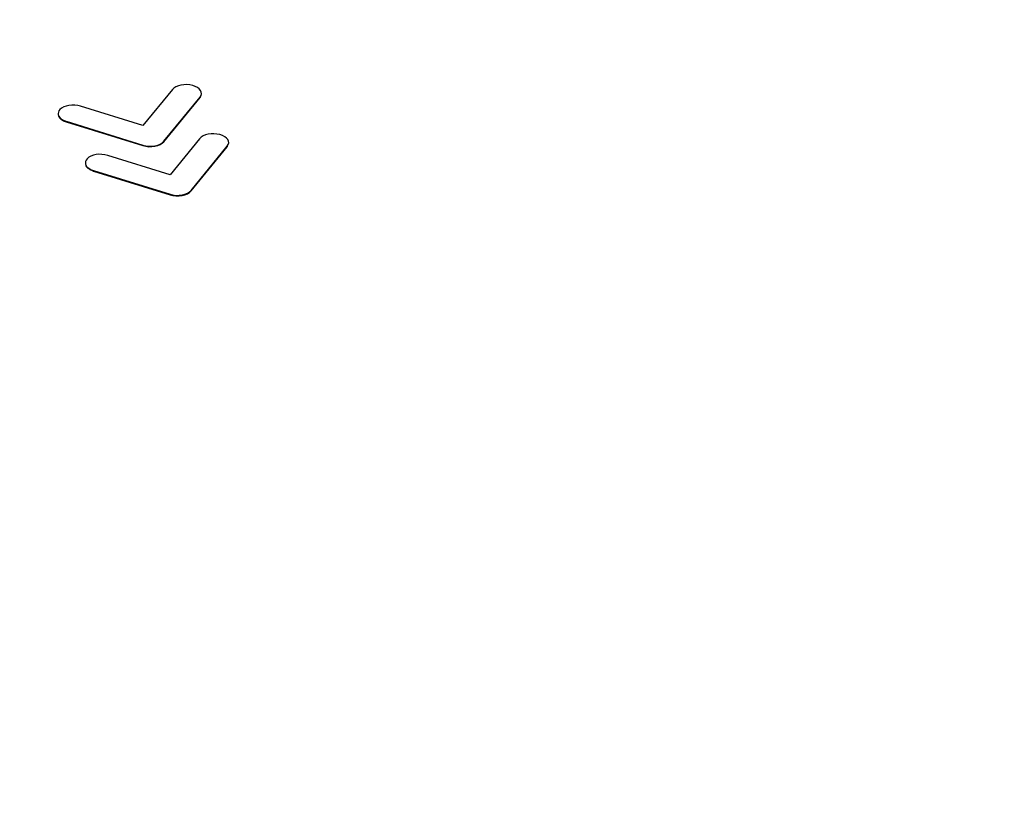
# Model space of a CAD drawing. Header units: millimetres. Extents: x -3.03 to 0.78, y -0.23 to 0.59.
# Tile 117 of 165: x 0.6239 to 0.6401, y 0.0147 to 0.0275. Entities that reach past the tile are written whole.
import ezdxf

# ---------------------------------------------------------------- set-up
doc = ezdxf.new("R2010")
doc.units = ezdxf.units.MM

msp = doc.modelspace()

# ---------------------------------------------------------------- linework, layer by layer
at = {"color": 7, "linetype": 'Continuous', "lineweight": 25}
for p, q in [((0.626442, 0.026341), (0.625958, 0.02575)), ((0.626301, 0.025484), (0.626896, 0.02621)), ((0.626302, 0.025492), (0.626896, 0.026218)), ((0.626896, 0.02621), (0.626912, 0.026253)), ((0.626896, 0.026218), (0.626896, 0.02621)), ((0.625958, 0.02575), (0.624935, 0.026068)), ((0.624641, 0.025845), (0.624641, 0.025837)), ((0.624701, 0.02582), (0.625957, 0.025429)), ((0.624701, 0.02582), (0.624701, 0.025811)), ((0.624701, 0.025811), (0.625957, 0.025421)), ((0.626888, 0.025535), (0.626404, 0.024944)), ((0.625957, 0.025429), (0.625957, 0.025421)), ((0.626154, 0.025419), (0.626154, 0.02541)), ((0.626302, 0.025492), (0.626301, 0.025484)), ((0.626747, 0.024685), (0.627342, 0.025412)), ((0.626747, 0.024677), (0.627342, 0.025403)), ((0.627342, 0.025403), (0.627358, 0.025447)), ((0.627342, 0.025412), (0.627342, 0.025403)), ((0.626404, 0.024944), (0.625381, 0.025261)), ((0.625087, 0.025039), (0.625087, 0.025031)), ((0.625147, 0.025013), (0.625146, 0.025005)), ((0.625146, 0.025005), (0.626403, 0.024615)), ((0.625147, 0.025013), (0.626403, 0.024623)), ((0.626403, 0.024623), (0.626403, 0.024615)), ((0.6266, 0.024612), (0.6266, 0.024604)), ((0.626747, 0.024685), (0.626747, 0.024677))]:
    msp.add_line(p, q, dxfattribs=at)
for points, knots in [([(0.6547632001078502, 0.0738414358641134), (0.6539341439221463, 0.0734314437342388), (0.6522904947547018, 0.0726186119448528), (0.6498459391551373, 0.0713992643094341), (0.6474442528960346, 0.0701939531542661), (0.6450854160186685, 0.0690023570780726), (0.6427694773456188, 0.0678251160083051), (0.640496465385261, 0.0666626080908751), (0.6382664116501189, 0.0655152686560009), (0.6360793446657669, 0.0643835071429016), (0.633935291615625, 0.063267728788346), (0.6318342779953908, 0.0621683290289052), (0.6297763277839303, 0.061085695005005), (0.6277614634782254, 0.060020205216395), (0.625789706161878, 0.05897222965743), (0.6238610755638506, 0.0579421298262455), (0.6219755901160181, 0.05693025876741), (0.620133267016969, 0.0559369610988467), (0.6183341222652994, 0.0549625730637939), (0.6165781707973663, 0.0540074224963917), (0.6148654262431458, 0.0530718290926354), (0.613195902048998, 0.0521561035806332), (0.6085662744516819, 0.0496067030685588), (0.6008078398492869, 0.0452717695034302), (0.5928244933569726, 0.0406962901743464), (0.5874379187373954, 0.0375617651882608), (0.5846280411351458, 0.0359173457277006), (0.5812991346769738, 0.0339556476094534), (0.5774512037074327, 0.0316691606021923), (0.5730843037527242, 0.0290520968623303), (0.5700003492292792, 0.0271791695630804), (0.5683718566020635, 0.0261901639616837)], [0, 0, 0, 0, 0.0288837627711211, 0.0572636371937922, 0.0851397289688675, 0.1125121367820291, 0.1393809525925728, 0.1657462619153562, 0.1916081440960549, 0.2169666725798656, 0.2418219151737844, 0.2661739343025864, 0.2900227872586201, 0.3133685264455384, 0.3362111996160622, 0.3585508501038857, 0.3803875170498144, 0.4017212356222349, 0.4225520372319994, 0.4428799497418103, 0.4627049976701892, 0.4820272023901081, 0.5008465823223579, 0.6234263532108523, 0.7512371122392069, 0.7777096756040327, 0.8101763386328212, 0.8486377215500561, 0.8930946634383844, 0.9435482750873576, 1, 1, 1, 1]), ([(0.5702453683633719, 0.0258346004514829), (0.5710544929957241, 0.0263339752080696), (0.5726724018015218, 0.0273325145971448), (0.5751026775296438, 0.0288188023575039), (0.5775347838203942, 0.0302962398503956), (0.5799689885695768, 0.0317640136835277), (0.5824052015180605, 0.0332223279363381), (0.5848434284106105, 0.0346711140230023), (0.5872836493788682, 0.0361103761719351), (0.5897258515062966, 0.0375400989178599), (0.5921700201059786, 0.0389602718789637), (0.5946161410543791, 0.0403708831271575), (0.5970642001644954, 0.0417719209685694), (0.5995141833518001, 0.0431633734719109), (0.6019660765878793, 0.0445452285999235), (0.6044198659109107, 0.0459174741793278), (0.6068755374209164, 0.0472800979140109), (0.6093330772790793, 0.048633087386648), (0.611792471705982, 0.0499764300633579), (0.6142537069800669, 0.051310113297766), (0.6167167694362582, 0.0526341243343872), (0.619181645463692, 0.0539484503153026), (0.6216483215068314, 0.0552530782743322), (0.6241167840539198, 0.0565479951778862), (0.6265870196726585, 0.0578331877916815), (0.6290590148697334, 0.0591086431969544), (0.6315327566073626, 0.0603743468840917), (0.6340082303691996, 0.0616302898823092), (0.636485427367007, 0.0628764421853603), (0.6389643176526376, 0.0641128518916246), (0.6414449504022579, 0.0653392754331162), (0.6439270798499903, 0.0665565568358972), (0.6455837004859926, 0.0673599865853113), (0.646411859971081, 0.0677616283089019)], [0, 0, 0, 0, 0.0324542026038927, 0.0648947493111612, 0.0973216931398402, 0.1297350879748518, 0.1621349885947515, 0.1945214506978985, 0.2268945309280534, 0.2592542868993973, 0.291600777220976, 0.3239340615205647, 0.3562542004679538, 0.3885612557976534, 0.4208552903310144, 0.4531363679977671, 0.4854045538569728, 0.5176599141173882, 0.549902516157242, 0.5821324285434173, 0.6143497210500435, 0.6465544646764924, 0.6787467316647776, 0.7109265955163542, 0.7430941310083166, 0.7752494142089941, 0.8073925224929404, 0.8395235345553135, 0.8716425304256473, 0.903749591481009, 0.935844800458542, 0.9679282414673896, 0.9999999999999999, 0.9999999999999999, 0.9999999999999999, 0.9999999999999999]), ([(0.7460424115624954, 0.0078528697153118), (0.7460027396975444, 0.00789659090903), (0.7453050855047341, 0.0086654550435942), (0.7428113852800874, 0.0106867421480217), (0.7398555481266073, 0.0133932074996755), (0.7359833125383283, 0.0166414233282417), (0.7328809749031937, 0.0191845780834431), (0.7289625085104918, 0.0222790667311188), (0.7250152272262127, 0.0252931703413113), (0.7210290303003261, 0.0281978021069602), (0.7170155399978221, 0.0310194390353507), (0.7141867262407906, 0.0329360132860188), (0.7113421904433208, 0.0348028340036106), (0.7084881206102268, 0.036639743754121), (0.7027452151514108, 0.0401949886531), (0.6969338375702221, 0.0435086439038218), (0.6910726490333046, 0.046615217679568), (0.687707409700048, 0.0483194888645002), (0.684327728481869, 0.0499524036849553), (0.6817861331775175, 0.0511413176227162), (0.6783887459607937, 0.0526787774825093), (0.6749793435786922, 0.0541444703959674), (0.6715589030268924, 0.0555374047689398), (0.6681323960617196, 0.056882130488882), (0.6646905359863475, 0.0581508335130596), (0.6605632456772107, 0.0595947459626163), (0.6565088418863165, 0.0608573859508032), (0.6533217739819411, 0.0619794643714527), (0.6509910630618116, 0.0624627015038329), (0.6499161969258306, 0.062444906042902), (0.6488841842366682, 0.0622815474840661), (0.648182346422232, 0.0620619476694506), (0.6474323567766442, 0.0617038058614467), (0.6467558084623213, 0.0613485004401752), (0.645714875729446, 0.0608267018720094), (0.6446830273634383, 0.0603006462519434), (0.6430263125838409, 0.0594578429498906), (0.6401281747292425, 0.0579748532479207), (0.6368160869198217, 0.0562623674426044), (0.6326746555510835, 0.0541002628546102), (0.6293610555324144, 0.0523532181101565), (0.6260467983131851, 0.0505889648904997), (0.6235607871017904, 0.0492571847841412), (0.6210744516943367, 0.0479168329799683), (0.6185878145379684, 0.0465679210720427), (0.6165153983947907, 0.0454366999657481), (0.6150646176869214, 0.0446411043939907), (0.6143392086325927, 0.0442423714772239), (0.613924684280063, 0.0440142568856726), (0.6136137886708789, 0.0438430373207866), (0.6133028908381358, 0.0436716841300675), (0.6130438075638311, 0.0435287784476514), (0.612784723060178, 0.0433857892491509), (0.6125256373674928, 0.0432427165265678), (0.6122665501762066, 0.0430995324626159), (0.61190382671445, 0.0428989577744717), (0.6108156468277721, 0.0422966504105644), (0.6089501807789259, 0.041260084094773), (0.6064626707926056, 0.0398696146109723), (0.6031466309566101, 0.038003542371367), (0.5972781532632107, 0.0346825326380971), (0.5889198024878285, 0.0297709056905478), (0.5816302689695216, 0.0256969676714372), (0.577838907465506, 0.0232095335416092), (0.5776555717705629, 0.0228435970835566), (0.5776033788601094, 0.0227394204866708)], [0, 0, 0, 0, 0.0008882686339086, 0.0156207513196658, 0.0450840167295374, 0.0598148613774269, 0.0892778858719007, 0.1040087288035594, 0.1334717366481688, 0.1629347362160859, 0.1776655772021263, 0.2071285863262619, 0.2144939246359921, 0.2292247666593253, 0.2586877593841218, 0.3176243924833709, 0.3323552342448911, 0.3618182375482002, 0.3765490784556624, 0.3912799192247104, 0.406010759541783, 0.4354737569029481, 0.4502045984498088, 0.4649354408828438, 0.4943984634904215, 0.5091293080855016, 0.5357205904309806, 0.5623223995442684, 0.5669314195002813, 0.5714816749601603, 0.575697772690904, 0.5799628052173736, 0.5812515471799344, 0.5886171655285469, 0.5922998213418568, 0.599665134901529, 0.607030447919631, 0.6217610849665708, 0.6512224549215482, 0.6659530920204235, 0.6954144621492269, 0.7101450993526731, 0.7248757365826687, 0.7396063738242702, 0.7543370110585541, 0.7690676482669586, 0.7764329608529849, 0.7801156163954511, 0.7819569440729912, 0.78379827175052, 0.7856395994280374, 0.7874809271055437, 0.7884015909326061, 0.7902429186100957, 0.7920842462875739, 0.7930049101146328, 0.7966875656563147, 0.8114182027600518, 0.8261488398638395, 0.8408794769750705, 0.8703408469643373, 0.9302956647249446, 0.9902590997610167, 0.9972269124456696, 1, 1, 1, 1]), ([(0.6245696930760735, 0.0259515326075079), (0.6245692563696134, 0.0259360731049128), (0.6245684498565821, 0.0259075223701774), (0.6245958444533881, 0.0258675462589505), (0.6246256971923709, 0.0258471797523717), (0.6246407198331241, 0.0258369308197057)], [0, 0, 0, 0, 0.369739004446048, 0.6828369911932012, 0.9999999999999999, 0.9999999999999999, 0.9999999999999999, 0.9999999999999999]), ([(0.6250155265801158, 0.02514539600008), (0.6250151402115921, 0.0251298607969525), (0.6250144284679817, 0.0251012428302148), (0.6250419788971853, 0.0250612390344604), (0.6250718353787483, 0.0250408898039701), (0.6250868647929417, 0.0250306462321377)], [0, 0, 0, 0, 0.3709520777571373, 0.6833444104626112, 1, 1, 1, 1]), ([(0.6736893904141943, -0.0316410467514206), (0.6581686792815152, -0.0224361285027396), (0.6426477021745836, -0.0132669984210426), (0.6116107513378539, 0.0046502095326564), (0.5960961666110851, 0.0133975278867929), (0.5805829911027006, 0.0221081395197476)], [0, 0, 0, 0, 0.5, 0.5, 1, 1, 1, 1])]:
    msp.add_open_spline(points, degree=3, knots=knots, dxfattribs=at)
for points in [[(0.5817279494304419, 0.0252342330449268), (0.6038721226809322, 0.0384071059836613), (0.6259975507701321, 0.0505659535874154), (0.6481041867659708, 0.0617082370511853)], [(0.6267739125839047, 0.0264076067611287), (0.6266481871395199, 0.0264414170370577), (0.6264992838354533, 0.0264119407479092), (0.6264416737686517, 0.0263413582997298)], [(0.6268961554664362, 0.0262181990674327), (0.6269537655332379, 0.026288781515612), (0.6268983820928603, 0.0263733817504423), (0.6267739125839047, 0.0264076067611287)], [(0.6245969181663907, 0.0260125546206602), (0.6245440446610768, 0.025956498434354), (0.6245650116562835, 0.0258889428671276), (0.6246408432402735, 0.0258451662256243)], [(0.6249348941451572, 0.026067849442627), (0.624812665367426, 0.0261055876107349), (0.6246615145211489, 0.0260808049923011), (0.6245969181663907, 0.0260125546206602)], [(0.6246407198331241, 0.0258369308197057), (0.6246576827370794, 0.0258271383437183), (0.6246778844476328, 0.0258182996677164), (0.6247005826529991, 0.0258114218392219)], [(0.6246408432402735, 0.0258451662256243), (0.6246578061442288, 0.0258353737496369), (0.6246780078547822, 0.0258265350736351), (0.6247007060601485, 0.0258196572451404)], [(0.6272195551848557, 0.0256010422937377), (0.6270943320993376, 0.0256351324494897), (0.6269454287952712, 0.0256056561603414), (0.6268878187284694, 0.0255350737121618)], [(0.6273418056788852, 0.0254116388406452), (0.6273999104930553, 0.025482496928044), (0.6273447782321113, 0.0255672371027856), (0.6272195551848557, 0.0256010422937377)], [(0.6259572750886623, 0.0254212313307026), (0.626017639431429, 0.0254022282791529), (0.6260887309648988, 0.0253982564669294), (0.6261540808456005, 0.0254103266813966)], [(0.6259573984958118, 0.0254294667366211), (0.6260177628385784, 0.0254104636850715), (0.6260888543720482, 0.0254064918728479), (0.6261542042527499, 0.0254185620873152)], [(0.6261540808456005, 0.0254103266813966), (0.6262191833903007, 0.025421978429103), (0.6262725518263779, 0.0254485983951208), (0.6263014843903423, 0.0254836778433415)], [(0.6261542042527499, 0.0254185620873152), (0.6262193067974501, 0.0254302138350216), (0.6262726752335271, 0.0254568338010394), (0.6263016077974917, 0.0254919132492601)], [(0.6250425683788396, 0.0252059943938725), (0.6249899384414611, 0.0251500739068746), (0.6250111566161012, 0.0250826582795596), (0.6250869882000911, 0.0250388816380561)], [(0.6253807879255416, 0.0252614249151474), (0.6252588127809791, 0.0252993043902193), (0.6251076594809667, 0.0252745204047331), (0.6250425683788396, 0.0252059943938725)], [(0.6250868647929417, 0.0250306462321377), (0.6251038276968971, 0.0250208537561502), (0.6251240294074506, 0.0250120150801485), (0.6251464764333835, 0.0250049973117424)], [(0.6250869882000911, 0.0250388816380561), (0.6251039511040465, 0.0250290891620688), (0.6251241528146, 0.0250202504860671), (0.6251465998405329, 0.025013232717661)], [(0.6264029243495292, 0.0246146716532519), (0.626463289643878, 0.0245956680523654), (0.6265346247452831, 0.0245918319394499), (0.6265997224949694, 0.0246037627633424)], [(0.6264030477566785, 0.0246229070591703), (0.6264634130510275, 0.024603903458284), (0.6265347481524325, 0.0246000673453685), (0.6265998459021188, 0.024611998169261)], [(0.6265997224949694, 0.0246037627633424), (0.6266648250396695, 0.0246154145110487), (0.6267182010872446, 0.0246420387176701), (0.6267471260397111, 0.0246771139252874)], [(0.6265998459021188, 0.024611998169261), (0.6266649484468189, 0.0246236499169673), (0.626718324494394, 0.0246502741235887), (0.6267472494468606, 0.0246853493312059)]]:
    msp.add_open_spline(points, degree=3, dxfattribs=at)

doc.saveas('drawing.dxf')
